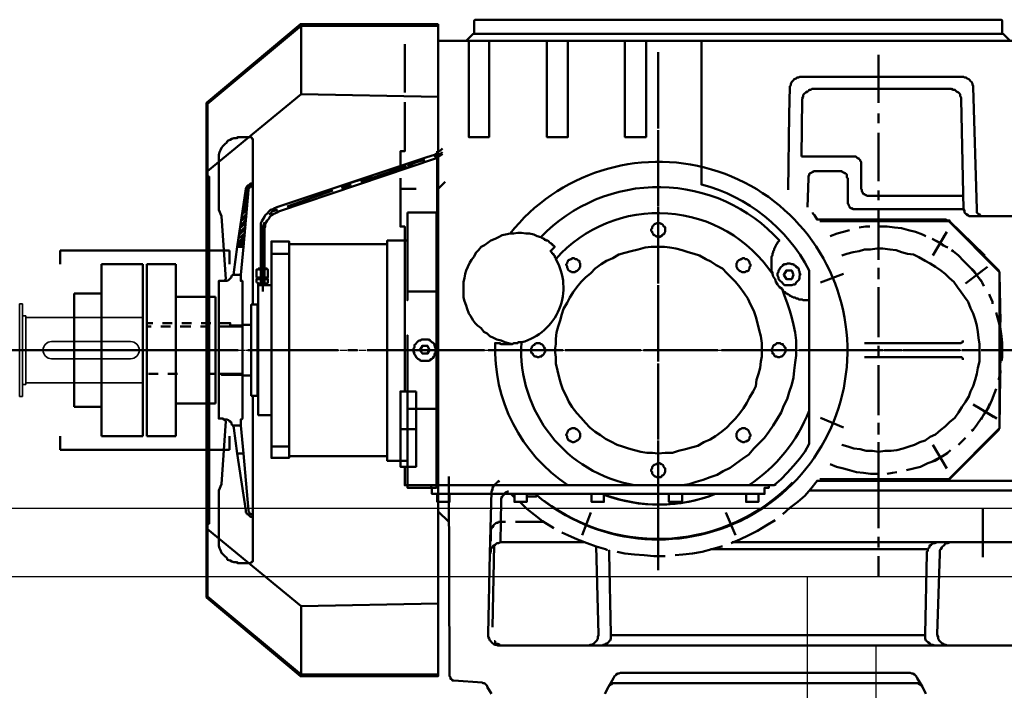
# Model space of a CAD drawing. Header units: millimetres. Extents: x -34725 to 178350, y -13707 to 126150.
# Tile 235 of 256: x 16527 to 17959, y 114916 to 115893. Entities that reach past the tile are written whole.
import ezdxf

# ---------------------------------------------------------------- set-up
doc = ezdxf.new("R2010")
doc.units = ezdxf.units.MM
for name, pattern in [('AM_ISO08W050', [18, 12, -1.5, 3, -1.5]), ('CENTER', [7, 4, -1, 1, -1]), ('GEN7', [13.75, 10, -1.25, 1.25, -1.25])]:
    doc.linetypes.add(name, pattern=pattern)
doc.layers.get('0').update_dxf_attribs({"linetype": 'CONTINUOUS'})
doc.layers.add('10000_FRONT', color=7, linetype='CONTINUOUS')
doc.layers.add('7', color=4, linetype='GEN7')
for name, color, linetype, lineweight in [('AM_0', 7, 'CONTINUOUS', 50), ('AM_4', 3, 'CONTINUOUS', 25), ('P-AM_7', 4, 'AM_ISO08W050', 25)]:
    doc.layers.add(name, color=color, linetype=linetype, lineweight=lineweight)

# ---------------------------------------------------------------- blocks, each defined once
blk = doc.blocks.new('Kopf_1')
for p, q in [((-2120, 1770), (1270, 1770)), ((1270, 1670), (-2120, 1670)), ((545, 1570.2), (-545, 1570.2))]:
    blk.add_line(p, q)
at = {"layer": '7'}
blk.add_line((-2050, 2000), (1200, 2000), dxfattribs=at)
at = {"layer": 'AM_4'}
for p, q in [((-545, 1115.4), (-545, 1670.2)), ((-445, 1115.4), (-445, 1570.2))]:
    blk.add_line(p, q, dxfattribs=at)
blk = doc.blocks.new('A$C1c381877')
at = {"layer": '10000_FRONT', "color": 7, "linetype": 'Continuous', "lineweight": 35}
for p, q in [((2759.3, 67.5), (2755.3, 67.5)), ((2755.3, -67.5), (2755.3, 67.5)), ((2759.3, -67.5), (2759.3, 67.5)), ((2764.3, 50), (2759.3, 50)), ((2764.3, -50), (2764.3, 50)), ((2934.3, 47.5), (2764.3, 47.5)), ((2934.3, -47.5), (2934.3, 47.5)), ((2916.8, 12.5), (2801.8, 12.5)), ((2916.8, -12.5), (2801.8, -12.5)), ((2764.3, -50), (2759.3, -50)), ((2934.3, -47.5), (2764.3, -47.5)), ((2759.3, -67.5), (2755.3, -67.5))]:
    blk.add_line(p, q, dxfattribs=at)
at = {"layer": '10000_FRONT', "color": 7, "linetype": 'CENTER', "lineweight": 13}
blk.add_line((2939.3, 0), (1002.3, 0), dxfattribs=at)
at = {"layer": '10000_FRONT', "color": 7, "linetype": 'Continuous', "lineweight": 35}
for centre, start, end in [((2801.8, 0), 90, 270), ((2916.8, 0), 270, 90)]:
    blk.add_arc(centre, 12.5, start, end, dxfattribs=at)
blk = doc.blocks.new('atg4gwagt')
for p, q in [((-1630.1, 150.8), (-1384.1, 150.8)), ((-1630.1, 130.8), (-1630.1, 150.8)), ((-1384.1, 150.8), (-1384.1, 130.8)), ((-1570.1, -119.2), (-1570.1, 130.8)), ((-1510.1, 130.8), (-1570.1, 130.8)), ((-1510.1, 130.8), (-1510.1, -119.2)), ((-1504.1, 130.8), (-1504.1, -119.2)), ((-1504.1, 130.8), (-1462.1, 130.8)), ((-1462.1, -119.2), (-1462.1, 130.8)), ((-1610.1, -76.7), (-1610.1, 88.3)), ((-1570.1, 88.3), (-1610.1, 88.3)), ((-1462.1, 83.3), (-1404.1, 83.3)), ((-1404.1, -71.7), (-1404.1, 83.3)), ((-1570.1, -76.7), (-1610.1, -76.7)), ((-1462.1, -71.7), (-1404.1, -71.7)), ((-1630.1, -119.2), (-1630.1, -139.2)), ((-1510.1, -119.2), (-1570.1, -119.2)), ((-1504.1, -119.2), (-1462.1, -119.2)), ((-1384.1, -139.2), (-1384.1, -119.2)), ((-1630.1, -139.2), (-1384.1, -139.2))]:
    blk.add_line(p, q)
at = {"layer": 'AM_0'}
for points in [[(-1080.4, 480.6), (-1280.8, 480.6), (-1417.3, 365.7), (-1417.3, -354.2), (-1280.8, -469.1), (-1080.4, -469.1)], [(-1035.7, 456.4), (-1006.3, 456.4), (-1006.3, 316), (-1035.7, 316)], [(-1363.7, 156.4), (-1372.7, 156.4), (-1359.9, 240.6), (-1359.9, 241.9), (-1358.6, 243.2), (-1358.6, 244.5), (-1357.3, 245.7), (-1356.1, 245.7), (-1354.8, 247), (-1353.5, 248.3), (-1349.7, 248.3), (-1349.7, 247), (-1349.7, 245.7), (-1351, 245.7), (-1352.2, 244.5), (-1353.5, 243.2), (-1354.8, 243.2), (-1354.8, 241.9), (-1356.1, 240.6), (-1356.1, 239.4)], [(-1125, 206.2), (-1082.9, 206.2), (-1082.9, -194.6), (-1125, -194.6), (-1125, 27.5), (-1125, -155.1), (-1154.4, -155.1), (-1154.4, 165.3), (-1125, 165.3), (-1125, 78.5)], [(-760, 170.4), (-761.2, 170.4), (-762.5, 171.7), (-763.8, 171.7), (-765.1, 173), (-766.3, 173), (-767.6, 174.3), (-767.6, 175.5), (-768.9, 176.8), (-768.9, 178.1), (-770.2, 179.4), (-770.2, 181.9), (-768.9, 183.2), (-768.9, 185.8), (-767.6, 187), (-766.3, 188.3), (-765.1, 189.6), (-763.8, 189.6), (-762.5, 190.9), (-757.4, 190.9), (-756.1, 189.6), (-754.9, 189.6), (-753.6, 188.3), (-752.3, 187), (-752.3, 185.8), (-751, 185.8), (-749.8, 184.5), (-749.8, 178.1), (-751, 176.8), (-751, 175.5), (-752.3, 174.3), (-753.6, 174.3), (-754.9, 173), (-754.9, 171.7), (-756.1, 171.7), (-758.7, 170.4)], [(-760, -144.8), (-768.9, -143.6), (-776.6, -143.6), (-785.5, -142.3), (-794.4, -139.7), (-803.4, -137.2), (-812.3, -134.6), (-820, -132.1), (-828.9, -127), (-836.6, -123.1), (-844.2, -118), (-851.9, -112.9), (-859.5, -106.6), (-865.9, -100.2), (-872.3, -92.5), (-878.7, -86.1), (-885.1, -77.2), (-890.2, -69.5), (-894, -60.6), (-899.1, -51.7), (-901.7, -42.7), (-904.2, -33.8), (-906.8, -23.6), (-909.3, -13.4), (-909.3, -4.4), (-910.6, 5.8), (-909.3, 14.7), (-909.3, 22.4), (-908, 31.3), (-905.5, 40.2), (-902.9, 49.2), (-900.4, 58.1), (-897.8, 65.8), (-892.7, 74.7), (-888.9, 82.4), (-883.8, 90), (-878.7, 97.7), (-872.3, 105.3), (-865.9, 111.7), (-858.3, 118.1), (-851.9, 124.5), (-842.9, 130.9), (-835.3, 136), (-826.3, 139.8), (-817.4, 144.9), (-808.5, 147.5), (-799.5, 150), (-789.3, 152.6), (-779.1, 155.1), (-770.2, 156.4), (-751, 156.4), (-743.4, 155.1), (-734.4, 153.8), (-725.5, 151.3), (-716.6, 148.7), (-707.6, 146.2), (-700, 143.6), (-691, 138.5), (-683.4, 134.7), (-675.7, 129.6), (-666.8, 124.5), (-660.4, 118.1), (-654, 111.7), (-647.6, 105.3), (-641.3, 97.7), (-634.9, 88.7), (-629.8, 81.1), (-625.9, 72.2), (-620.8, 63.2), (-618.3, 54.3), (-615.7, 45.3), (-613.2, 35.1), (-610.6, 26.2), (-609.3, 16), (-609.3, -3.2), (-610.6, -10.8), (-611.9, -19.8), (-614.4, -28.7), (-617, -37.6), (-618.3, -46.6), (-622.1, -54.2), (-627.2, -63.2), (-631, -70.8), (-636.1, -78.5), (-641.3, -86.1), (-647.6, -93.8), (-654, -100.2), (-660.4, -106.6), (-668.1, -112.9), (-677, -119.3), (-684.7, -124.4), (-693.6, -128.3), (-702.5, -133.4), (-711.5, -135.9), (-720.4, -138.5), (-730.6, -141), (-739.5, -143.6), (-749.8, -143.6)], [(-883.8, 119.4), (-885.1, 119.4), (-886.3, 119.4), (-887.6, 120.7), (-888.9, 120.7), (-890.2, 121.9), (-891.4, 123.2), (-891.4, 124.5), (-892.7, 125.8), (-892.7, 128.3), (-894, 129.6), (-894, 130.9), (-892.7, 132.1), (-892.7, 133.4), (-891.4, 134.7), (-891.4, 136), (-890.2, 137.2), (-888.9, 137.2), (-887.6, 138.5), (-886.3, 138.5), (-885.1, 139.8), (-882.5, 139.8), (-881.2, 138.5), (-878.7, 138.5), (-877.4, 137.2), (-876.1, 136), (-874.8, 136), (-874.8, 133.4), (-873.6, 132.1), (-873.6, 127), (-874.8, 125.8), (-874.8, 124.5), (-876.1, 123.2), (-877.4, 121.9), (-878.7, 120.7), (-880, 120.7), (-881.2, 119.4)], [(-636.1, 119.4), (-637.4, 119.4), (-638.7, 119.4), (-640, 120.7), (-641.3, 120.7), (-642.5, 121.9), (-643.8, 123.2), (-645.1, 124.5), (-645.1, 125.8), (-646.4, 127), (-646.4, 132.1), (-645.1, 133.4), (-645.1, 134.7), (-643.8, 136), (-642.5, 137.2), (-641.3, 137.2), (-640, 138.5), (-638.7, 138.5), (-637.4, 139.8), (-634.9, 139.8), (-633.6, 138.5), (-631, 138.5), (-629.8, 137.2), (-628.5, 136), (-627.2, 133.4), (-627.2, 132.1), (-625.9, 130.9), (-625.9, 128.3), (-627.2, 127), (-627.2, 124.5), (-628.5, 123.2), (-628.5, 121.9), (-629.8, 120.7), (-632.3, 120.7), (-633.6, 119.4)], [(-569.8, 100.2), (-571.1, 100.2), (-573.6, 100.2), (-576.2, 100.2), (-577.4, 101.5), (-578.7, 102.8), (-580, 104.1), (-582.5, 106.6), (-583.8, 107.9), (-585.1, 109.2), (-585.1, 111.7), (-586.4, 114.3), (-586.4, 118.1), (-585.1, 119.4), (-585.1, 121.9), (-583.8, 123.2), (-582.5, 125.8), (-581.3, 127), (-580, 128.3), (-578.7, 129.6), (-576.2, 130.9), (-573.6, 130.9), (-572.3, 132.1), (-568.5, 132.1), (-565.9, 130.9), (-563.4, 130.9), (-562.1, 129.6), (-559.6, 128.3), (-559.6, 127), (-557, 125.8), (-555.7, 124.5), (-555.7, 121.9), (-554.5, 120.7), (-554.5, 118.1), (-553.2, 115.5), (-554.5, 114.3), (-554.5, 110.4), (-555.7, 107.9), (-557, 106.6), (-558.3, 105.3), (-559.6, 104.1), (-560.8, 101.5), (-563.4, 101.5), (-565.9, 100.2)], [(-1399.5, 45.3), (-1382.9, 45.3), (-1382.9, 40.2), (-1365, 40.2), (-1365, 42.8), (-1365, 106.6), (-1366.3, 106.6), (-1367.6, 106.6), (-1367.6, 107.9), (-1367.6, 115.5), (-1379, 115.5), (-1380.3, 114.3), (-1381.6, 111.7), (-1384.1, 109.2), (-1385.4, 107.9), (-1388, 106.6), (-1399.5, 106.6)], [(-1344.6, 111.7), (-1343.3, 111.7), (-1328, 111.7), (-1328, 123.2), (-1329.3, 123.2), (-1329.3, 124.5), (-1330.5, 124.5), (-1331.8, 123.2), (-1333.1, 123.2), (-1338.2, 123.2), (-1340.7, 123.2), (-1340.7, 124.5), (-1342, 124.5), (-1342, 123.2), (-1344.6, 123.2)], [(-563.4, 115.5), (-565.9, 109.2), (-573.6, 109.2), (-577.4, 115.5), (-573.6, 121.9), (-565.9, 121.9)], [(-1344.6, 104.1), (-1343.3, 104.1), (-1342, 102.8), (-1339.5, 102.8), (-1338.2, 104.1), (-1333.1, 104.1), (-1333.1, 102.8), (-1329.3, 102.8), (-1328, 104.1), (-1328, 109.2), (-1329.3, 109.2), (-1330.5, 109.2), (-1331.8, 109.2), (-1333.1, 109.2), (-1339.5, 109.2), (-1342, 109.2), (-1344.6, 109.2)], [(-1330.5, 109.2), (-1340.7, 109.2), (-1340.7, 111.7), (-1330.5, 111.7)], [(-1399.5, 40.2), (-1365, 40.2), (-1365, 42.8), (-1352.2, 42.8), (-1352.2, -31.2), (-1365, -31.2), (-1365, -28.7), (-1399.5, -28.7)], [(-1099.5, -9.5), (-1102.1, -9.5), (-1104.6, -9.5), (-1105.9, -9.5), (-1107.2, -8.3), (-1109.7, -7), (-1111, -5.7), (-1112.3, -4.4), (-1113.5, -1.9), (-1114.8, -0.6), (-1114.8, 0.7), (-1116.1, 3.2), (-1116.1, 8.3), (-1114.8, 9.6), (-1114.8, 13.4), (-1113.5, 14.7), (-1111, 17.3), (-1109.7, 18.5), (-1108.4, 19.8), (-1105.9, 19.8), (-1104.6, 21.1), (-1094.4, 21.1), (-1091.8, 19.8), (-1090.6, 18.5), (-1089.3, 17.3), (-1086.7, 16), (-1085.5, 13.4), (-1085.5, 12.2), (-1084.2, 9.6), (-1084.2, 1.9), (-1085.5, 0.7), (-1085.5, -1.9), (-1086.7, -3.2), (-1088, -5.7), (-1089.3, -7), (-1091.8, -8.3), (-1093.1, -9.5)], [(-934.8, -4.4), (-936.1, -4.4), (-937.4, -3.2), (-939.9, -3.2), (-941.2, -1.9), (-942.5, -0.6), (-942.5, 0.7), (-943.8, 0.7), (-945, 3.2), (-945, 8.3), (-943.8, 9.6), (-943.8, 10.9), (-942.5, 12.2), (-941.2, 13.4), (-939.9, 13.4), (-939.9, 14.7), (-937.4, 16), (-932.3, 16), (-931, 14.7), (-929.7, 14.7), (-928.5, 13.4), (-927.2, 12.2), (-927.2, 10.9), (-925.9, 9.6), (-924.6, 7.1), (-924.6, 3.2), (-925.9, 1.9), (-925.9, 0.7), (-927.2, -0.6), (-928.5, -1.9), (-929.7, -1.9), (-929.7, -3.2), (-932.3, -3.2), (-933.6, -4.4)], [(-585.1, -4.4), (-586.4, -4.4), (-587.6, -3.2), (-590.2, -3.2), (-591.5, -1.9), (-591.5, -0.6), (-592.8, 0.7), (-594, 0.7), (-594, 3.2), (-595.3, 4.5), (-595.3, 7.1), (-594, 8.3), (-594, 9.6), (-592.8, 10.9), (-592.8, 12.2), (-591.5, 13.4), (-590.2, 13.4), (-588.9, 14.7), (-587.6, 16), (-582.5, 16), (-581.3, 14.7), (-578.7, 14.7), (-578.7, 13.4), (-577.4, 12.2), (-576.2, 10.9), (-576.2, 9.6), (-574.9, 9.6), (-574.9, 3.2), (-576.2, 1.9), (-576.2, 0.7), (-577.4, -0.6), (-578.7, -1.9), (-580, -3.2), (-581.3, -3.2), (-583.8, -4.4)], [(-1093.1, 5.8), (-1095.7, 0.7), (-1103.3, 0.7), (-1107.2, 5.8), (-1103.3, 12.2), (-1095.7, 12.2)], [(-208.5, 5.8), (-263.4, 5.8)], [(-1112.3, -54.2), (-1135.2, -54.2), (-1135.2, -164), (-1112.3, -164)], [(-883.8, -128.3), (-885.1, -128.3), (-886.3, -127), (-887.6, -127), (-888.9, -125.7), (-890.2, -125.7), (-891.4, -124.4), (-891.4, -123.1), (-892.7, -121.9), (-892.7, -119.3), (-894, -118), (-894, -116.8), (-892.7, -115.5), (-892.7, -114.2), (-891.4, -112.9), (-891.4, -111.7), (-890.2, -110.4), (-888.9, -109.1), (-887.6, -109.1), (-886.3, -107.8), (-881.2, -107.8), (-880, -109.1), (-878.7, -109.1), (-877.4, -110.4), (-876.1, -111.7), (-874.8, -112.9), (-874.8, -114.2), (-873.6, -115.5), (-873.6, -120.6), (-874.8, -121.9), (-874.8, -123.1), (-876.1, -124.4), (-877.4, -125.7), (-878.7, -125.7), (-880, -127), (-881.2, -127), (-882.5, -128.3)], [(-636.1, -128.3), (-637.4, -128.3), (-638.7, -127), (-640, -127), (-641.3, -125.7), (-642.5, -125.7), (-643.8, -124.4), (-645.1, -123.1), (-645.1, -121.9), (-646.4, -120.6), (-646.4, -115.5), (-645.1, -114.2), (-645.1, -112.9), (-643.8, -111.7), (-642.5, -110.4), (-641.3, -109.1), (-640, -109.1), (-638.7, -107.8), (-633.6, -107.8), (-632.3, -109.1), (-631, -109.1), (-629.8, -110.4), (-628.5, -111.7), (-628.5, -112.9), (-627.2, -114.2), (-627.2, -115.5), (-625.9, -116.8), (-625.9, -119.3), (-627.2, -120.6), (-627.2, -123.1), (-628.5, -124.4), (-628.5, -125.7), (-629.8, -125.7), (-632.3, -127), (-633.6, -127), (-634.9, -128.3)], [(-1363.7, -144.8), (-1372.7, -144.8), (-1359.9, -227.8), (-1359.9, -230.4), (-1358.6, -231.6), (-1358.6, -232.9), (-1357.3, -232.9), (-1356.1, -234.2), (-1354.8, -235.5), (-1353.5, -236.7), (-1349.7, -236.7), (-1349.7, -235.5), (-1349.7, -234.2), (-1351, -234.2), (-1351, -232.9), (-1352.2, -232.9), (-1353.5, -232.9), (-1354.8, -231.6), (-1354.8, -230.4), (-1356.1, -229.1), (-1356.1, -227.8)], [(-760, -179.3), (-761.2, -179.3), (-762.5, -179.3), (-763.8, -178), (-765.1, -178), (-766.3, -176.8), (-767.6, -175.5), (-768.9, -174.2), (-768.9, -171.7), (-770.2, -170.4), (-770.2, -167.8), (-768.9, -166.5), (-768.9, -164), (-767.6, -162.7), (-766.3, -161.4), (-765.1, -161.4), (-763.8, -160.2), (-762.5, -160.2), (-761.2, -158.9), (-757.4, -158.9), (-756.1, -160.2), (-754.9, -160.2), (-753.6, -161.4), (-752.3, -162.7), (-752.3, -164), (-751, -165.3), (-749.8, -166.5), (-749.8, -171.7), (-751, -172.9), (-751, -174.2), (-752.3, -175.5), (-753.6, -176.8), (-754.9, -176.8), (-754.9, -178), (-756.1, -179.3)], [(-743.4, -215.1), (-744.6, -215.1), (-744.6, -203.6), (-744.6, -215.1)], [(-725.5, -215.1), (-726.8, -215.1), (-743.4, -215.1), (-726.8, -215.1), (-725.5, -215.1), (-725.5, -203.6)], [(-631, -215.1), (-632.3, -215.1), (-632.3, -203.6), (-632.3, -215.1), (-631, -215.1), (-614.4, -215.1), (-614.4, -203.6), (-614.4, -215.1)]]:
    blk.add_lwpolyline(points, close=True, dxfattribs=at)
for points in [[(-1080.4, 478.1), (-1279.5, 478.1), (-1416.1, 364.5), (-1416.1, -352.9), (-1279.5, -466.5), (-1080.4, -466.5)], [(-1279.5, 478.1), (-1279.5, 378.5)], [(-1039.5, 456.4), (-1029.3, 466.6), (-643.8, 466.6), (-1028, 466.6), (-1028, 485.7), (-1026.7, 487), (-1025.5, 487), (-643.8, 487)], [(-248.1, 456.4), (-258.3, 466.6), (-643.8, 466.6), (-259.6, 466.6), (-259.6, 485.7), (-260.9, 487), (-262.2, 487), (-643.8, 487)], [(-1128.9, 381.1), (-1128.9, 451.3)], [(-1080.4, 456.4), (355.6, 456.4), (459, 446.1), (462.9, 446.1), (465.4, 444.9)], [(-370.6, -494.6), (-375.8, -484.4), (-377, -483.1), (-378.3, -481.8), (-379.6, -480.6), (-380.9, -480.6), (-382.1, -479.3), (-826.3, -479.3), (-827.6, -480.6), (-828.9, -480.6), (-830.2, -481.8), (-831.4, -483.1), (-832.7, -484.4), (-837.8, -494.6)], [(-1002.5, -494.6), (-1008.9, -484.4), (-1008.9, -483.1), (-1010.1, -481.8), (-1011.4, -480.6), (-1012.7, -479.3), (-1015.3, -479.3), (-1016.5, -478), (-1057.4, -475.4), (-1059.9, -475.4), (-1059.9, -474.2), (-1061.2, -472.9), (-1062.5, -472.9), (-1062.5, -471.6), (-1062.5, -470.3), (-1063.8, -469.1), (-1065, -178)], [(-891.4, 456.4), (-891.4, 316), (-922.1, 316), (-922.1, 456.4)], [(-777.8, 456.4), (-777.8, 316), (-808.5, 316), (-808.5, 456.4)], [(-760, 439.8), (-760, 425.7)], [(-439.6, 435.9), (-439.6, 365.7)], [(-760, 428.3), (-760, 356.8)], [(-760, 410.4), (-760, 340.2)], [(-571.1, 239.4), (-569.8, 349.1), (-568.5, 388.7), (-568.5, 390), (-567.2, 391.3), (-567.2, 393.8), (-565.9, 396.4), (-564.7, 397.6), (-563.4, 398.9), (-562.1, 400.2), (-559.6, 401.5), (-558.3, 402.7), (-555.7, 402.7), (-554.5, 404), (-315.8, 404), (-314.5, 402.7), (-311.9, 402.7), (-310.7, 401.5), (-308.1, 400.2), (-306.8, 398.9), (-305.6, 397.6), (-304.3, 396.4), (-303, 393.8), (-303, 392.5), (-301.7, 390), (-301.7, 388.7), (-296.6, 211.3), (-296.6, 206.2), (-295.3, 204.9), (-294.1, 203.6), (-292.8, 203.6), (-291.5, 202.3), (-290.2, 201.1), (-287.7, 201.1)], [(-1080.4, 374.7), (-1279.5, 378.5), (-1416.1, 266.2)], [(-305.6, 201.1), (-306.8, 201.1), (-308.1, 201.1), (-309.4, 202.3), (-310.7, 202.3), (-311.9, 203.6), (-313.2, 204.9), (-314.5, 206.2), (-314.5, 208.7), (-315.8, 211.3), (-319.6, 370.8), (-319.6, 373.4), (-320.9, 375.9), (-320.9, 378.5), (-322.1, 379.8), (-323.4, 381.1), (-326, 382.3), (-327.2, 383.6), (-328.5, 384.9), (-331.1, 384.9), (-333.6, 386.2), (-536.6, 386.2), (-537.9, 384.9), (-540.4, 384.9), (-541.7, 383.6), (-543, 382.3), (-545.5, 381.1), (-546.8, 379.8), (-548.1, 378.5), (-549.4, 377.2), (-549.4, 374.7), (-550.6, 372.1), (-550.6, 370.8), (-551.9, 287.9)], [(-1135.2, 271.3), (-1135.2, 295.5), (-1128.9, 295.5), (-1128.9, 367)], [(-439.6, 350.4), (-439.6, 336.4)], [(-760, 342.8), (-760, 328.7)], [(-1349.7, 72.2), (-1349.7, 312.1), (-1349.7, 313.4), (-1351, 313.4), (-1351, 314.7), (-1352.2, 316), (-1353.5, 316), (-1371.4, 316), (-1373.9, 314.7), (-1377.8, 314.7), (-1380.3, 313.4), (-1382.9, 312.1), (-1386.7, 310.8), (-1388, 308.3), (-1390.5, 305.7), (-1393.1, 303.2), (-1395.6, 300.6), (-1396.9, 296.8), (-1398.2, 294.3), (-1399.5, 290.4), (-1399.5, 210), (-1395.6, 201.1), (-1389.3, 109.2), (-1390.5, 107.9), (-1390.5, 106.6), (-1393.1, 106.6), (-1394.4, 106.6)], [(-760, 326.2), (-760, 312.1)], [(-439.6, 322.3), (-439.6, 252.1)], [(-760, 314.7), (-760, 243.2)], [(-1338.2, 124.5), (-1338.2, 180.6), (-1338.2, 184.5), (-1338.2, 190.9), (-1336.9, 193.4), (-1335.6, 196), (-1333.1, 199.8), (-1331.8, 202.3), (-1329.3, 204.9), (-1326.7, 207.5), (-1324.2, 210), (-1320.3, 211.3), (-1317.8, 212.6), (-1315.2, 213.8), (-1096.9, 286.6), (-1085.5, 290.4), (-1080.4, 294.3), (-1075.2, 298.1), (-1074, 299.4)], [(-1074, 291.7), (-1075.2, 290.4), (-1082.9, 285.3), (-1312.7, 207.5), (-1315.2, 206.2), (-1317.8, 204.9), (-1320.3, 203.6), (-1322.9, 202.3), (-1325.4, 199.8), (-1326.7, 197.2), (-1329.3, 194.7), (-1330.5, 192.1), (-1331.8, 189.6), (-1331.8, 185.8), (-1333.1, 183.2), (-1333.1, 124.5)], [(-1128.9, -164), (-1128.9, -190.8), (-1081.6, -190.8), (-1081.6, 295.5)], [(-1085.5, 286.6), (-1082.9, 289.1), (-1080.4, 290.4), (-1076.5, 291.7), (-1075.2, 293), (-1074, 294.3)], [(-760, 298.1), (-760, 226.6)], [(-315.8, 230.4), (-454.9, 230.4), (-456.2, 230.4), (-457.4, 231.7), (-458.7, 231.7), (-460, 233), (-461.3, 233), (-462.6, 234.3), (-462.6, 235.5), (-463.8, 236.8), (-463.8, 239.4), (-465.1, 240.6), (-465.1, 280.2), (-466.4, 281.5), (-466.4, 282.8), (-467.7, 284), (-468.9, 285.3), (-470.2, 285.3), (-471.5, 286.6), (-472.8, 287.9), (-551.9, 287.9)], [(-1192.7, 250.9), (-1126.3, 273.8)], [(-1125, 273.8), (-1113.5, 278.9)], [(-1113.5, 278.9), (-1099.5, 282.8)], [(-1416.1, -247), (-1416.1, -247), (-1413.5, -247), (-1413.5, 258.5), (-1416.1, 258.5)], [(-1176.1, 259.8), (-1222, 244.5)], [(-543, 213.8), (-541.7, 256), (-541.7, 257.2), (-541.7, 258.5), (-540.4, 261.1), (-540.4, 262.3), (-539.1, 263.6), (-537.9, 263.6), (-536.6, 264.9), (-535.3, 264.9), (-534, 266.2), (-493.2, 266.2), (-491.9, 264.9), (-490.6, 264.9), (-489.4, 263.6), (-488.1, 263.6), (-486.8, 262.3), (-485.5, 261.1), (-485.5, 257.2), (-484.3, 256), (-484.3, 218.9), (-483, 217.7), (-483, 216.4), (-481.7, 215.1), (-481.7, 213.8), (-480.4, 212.6), (-479.1, 212.6), (-476.6, 211.3), (-315.8, 211.3), (-314.5, 208.7), (-314.5, 206.2), (-313.2, 204.9), (-311.9, 203.6), (-310.7, 203.6), (-309.4, 202.3), (-308.1, 201.1), (-193.2, 201.1)], [(-527.7, 196), (-341.3, 196), (-340, 194.7), (-338.7, 194.7), (-336.2, 194.7), (-336.2, 193.4), (-267.3, 124.5), (-266, 123.2), (-264.7, 121.9), (-264.7, 120.7), (-263.4, 119.4), (-263.4, 116.8), (-262.2, 5.8), (-263.4, -106.6), (-263.4, -107.8), (-264.7, -109.1), (-264.7, -110.4), (-266, -111.7), (-267.3, -112.9), (-336.2, -181.9), (-336.2, -183.1), (-338.7, -183.1), (-340, -184.4), (-341.3, -184.4), (-342.6, -184.4), (-527.7, -184.4), (-203.4, -184.4)], [(-1417.3, 248.3), (-1416.1, 248.3)], [(-1359.9, 238.1), (-1349.7, 248.3)], [(-1354.8, 247), (-1358.6, 243.2)], [(-1220.8, 241.9), (-1206.7, 247)], [(-1128.9, 115.5), (-1128.9, 185.8), (-1135.2, 185.8), (-1135.2, 256)], [(-1070.1, 250.9), (-1080.4, 240.6), (-1080.4, 5.8), (-1080.4, -229.1), (-1065, -244.4)], [(-1356.1, 238.1), (-1361.2, 233)], [(-1361.2, 227.9), (-1357.3, 233)], [(-1299.9, 215.1), (-1233.5, 238.1)], [(-1135.2, 240.6), (-1112.3, 240.6)], [(-760, 230.4), (-760, 215.1)], [(-439.6, 238.1), (-439.6, 224)], [(-1363.7, 217.7), (-1357.3, 224)], [(-1358.6, 218.9), (-1363.7, 212.6)], [(-1357.3, 227.9), (-1362.4, 222.8)], [(-1358.6, 201.1), (-1367.6, 193.4)], [(-1358.6, 210), (-1366.3, 202.3)], [(-1366.3, 197.2), (-1358.6, 204.9)], [(-1365, 207.5), (-1358.6, 213.8)], [(-1326.7, 203.6), (-1324.2, 204.9), (-1321.6, 207.5), (-1319, 208.7), (-1315.2, 210), (-1313.9, 210)], [(-1082.9, 203.6), (-1080.4, 203.6), (-1080.4, -190.8), (-1082.9, -190.8)], [(-760, 213.8), (-760, 198.5)], [(-760, 201.1), (-760, 130.9)], [(-535.3, 206.2), (-535.3, 204.9), (-532.8, 202.3), (-528.9, 196), (-527.7, 196), (-457.4, 196)], [(-439.6, 211.3), (-439.6, 139.8)], [(-439.6, 210), (-439.6, 193.4)], [(-439.6, 137.2), (-439.6, 208.7)], [(-1359.9, 190.9), (-1368.8, 183.2)], [(-1367.6, 187), (-1359.9, 196)], [(-1335.6, 120.7), (-1335.6, 176.8), (-1335.6, 180.6), (-1335.6, 184.5), (-1334.4, 188.3), (-1333.1, 190.9), (-1333.1, 192.1)], [(-525.1, 193.4), (-337.5, 193.4), (-263.4, 119.4), (-263.4, -107.8), (-337.5, -181.9), (-525.1, -181.9)], [(-443.4, 196), (-371.9, 196)], [(-357.9, 196), (-342.6, 196), (-341.3, 196), (-340, 194.7), (-336.2, 194.7), (-336.2, 193.4), (-285.1, 143.6)], [(-1371.4, 167.9), (-1361.2, 176.8)], [(-1361.2, 173), (-1371.4, 162.8)], [(-1361.2, 181.9), (-1370.1, 173)], [(-1368.8, 178.1), (-1359.9, 185.8)], [(-1128.9, -54.2), (-1128.9, 185.8)], [(-760, 185.8), (-760, 114.3)], [(-481.7, 180.6), (-490.6, 178.1), (-499.6, 175.5), (-509.8, 171.7)], [(-452.3, 185.8), (-458.7, 185.8), (-467.7, 184.5)], [(-370.6, 171.7), (-375.8, 174.3), (-386, 178.1), (-396.2, 180.6), (-406.4, 183.2), (-416.6, 184.5), (-426.8, 185.8), (-439.6, 185.8)], [(-340, 178.1), (-360.4, 143.6)], [(-356.6, 150), (-343.8, 173)], [(-1372.7, 157.7), (-1362.4, 167.9)], [(-1362.4, 164.1), (-1370.1, 156.4)], [(-1366.3, 156.4), (-1362.4, 158.9)], [(-1352.2, 42.8), (-1352.2, 72.2), (-1343.3, 72.2), (-1343.3, 64.5), (-1342, 64.5), (-1342, 5.8), (-1342, 86.2), (-1342, 100.2), (-1322.9, 100.2), (-1322.9, 164.1), (-1297.3, 164.1), (-1297.3, 5.8), (-1297.3, -151.2), (-1322.9, -151.2), (-1322.9, -88.7), (-1342, -88.7), (-1342, 5.8), (-1342, -51.7), (-1343.3, -51.7), (-1343.3, -60.6), (-1352.2, -60.6), (-1352.2, -31.2)], [(-1297.3, 160.2), (-1154.4, 160.2), (-1154.4, -148.7), (-1297.3, -148.7)], [(-929.7, 169.2), (-929.7, 169.2)], [(-928.5, 169.2), (-928.5, 169.2)], [(-927.2, 167.9), (-927.2, 167.9)], [(-922.1, 165.3), (-922.1, 165.3)], [(-920.8, 165.3), (-920.8, 165.3)], [(-919.5, 164.1), (-919.5, 164.1)], [(-919.5, 164.1), (-919.5, 164.1)], [(-918.2, 162.8), (-918.2, 162.8)], [(-917, 161.5), (-917, 161.5)], [(-914.4, 160.2), (-914.4, 160.2)], [(-913.1, 158.9), (-913.1, 158.9)], [(-911.9, 157.7), (-911.9, 157.7)], [(-911.9, 157.7), (-911.9, 157.7)], [(-361.7, 167.9), (-354.1, 164.1), (-346.4, 158.9), (-338.7, 155.1)], [(-345.1, 158.9), (-348.9, 161.5), (-356.6, 165.3)], [(-1372.7, 156.4), (-1377.8, 119.4), (-1377.8, 116.8), (-1379, 115.5)], [(-1363.7, 156.4), (-1367.6, 115.5)], [(-1297.3, 146.2), (-1322.9, 146.2)], [(-915.7, 148.7), (-915.7, 148.7)], [(-914.4, 147.5), (-914.4, 147.5)], [(-914.4, 147.5), (-914.4, 147.5)], [(-913.1, 146.2), (-913.1, 146.2)], [(-913.1, 146.2), (-913.1, 146.2)], [(-913.1, 146.2), (-913.1, 146.2)], [(-911.9, 144.9), (-911.9, 144.9)], [(-911.9, 144.9), (-911.9, 144.9)], [(-911.9, 143.6), (-911.9, 143.6)], [(-911.9, 143.6), (-911.9, 143.6)], [(-910.6, 156.4), (-910.6, 156.4)], [(-910.6, 156.4), (-910.6, 156.4)], [(-594, 146.2), (-594, 146.2)], [(-493.2, 143.6), (-485.5, 146.2), (-476.6, 148.7), (-467.7, 150), (-460, 152.6), (-451.1, 152.6), (-442.1, 153.8), (-433.2, 153.8), (-423, 152.6), (-414, 151.3), (-406.4, 148.7), (-397.5, 146.2), (-388.5, 144.9), (-380.9, 141.1), (-371.9, 136), (-364.3, 132.1), (-356.6, 127), (-348.9, 121.9), (-342.6, 116.8), (-336.2, 110.4), (-329.8, 105.3), (-324.7, 97.7), (-319.6, 90), (-314.5, 83.6), (-309.4, 76), (-305.6, 67), (-301.7, 59.4), (-299.2, 50.5), (-296.6, 41.5), (-295.3, 32.6), (-294.1, 23.6), (-292.8, 14.7), (-292.8, -10.8), (-295.3, -19.8), (-296.6, -28.7), (-299.2, -37.6), (-301.7, -46.6), (-305.6, -54.2), (-308.1, -61.9), (-313.2, -69.5), (-318.3, -77.2), (-323.4, -84.9), (-328.5, -92.5), (-336.2, -98.9), (-342.6, -105.3), (-348.9, -110.4), (-356.6, -116.8), (-364.3, -120.6), (-371.9, -125.7), (-379.6, -128.3), (-387.2, -132.1), (-394.9, -134.6), (-403.8, -137.2), (-412.8, -139.7), (-421.7, -141), (-430.6, -141), (-439.6, -142.3), (-448.5, -141), (-457.4, -141), (-466.4, -138.5), (-475.3, -137.2), (-484.3, -134.6), (-493.2, -132.1)], [(-286.4, 99), (-289, 104.1), (-294.1, 111.7), (-300.4, 120.7), (-308.1, 128.3), (-315.8, 136), (-323.4, 143.6), (-331.1, 150), (-333.6, 151.3)], [(-1335.6, 91.3), (-1335.6, 133.4)], [(-910.6, 142.4), (-910.6, 142.4)], [(-910.6, 142.4), (-910.6, 142.4)], [(-910.6, 142.4), (-910.6, 142.4)], [(-910.6, 141.1), (-910.6, 141.1)], [(-910.6, 141.1), (-910.6, 141.1)], [(-910.6, 141.1), (-910.6, 141.1)], [(-910.6, 141.1), (-910.6, 141.1)], [(-909.3, 139.8), (-909.3, 139.8)], [(-909.3, 139.8), (-909.3, 139.8)], [(-909.3, 139.8), (-909.3, 139.8)], [(-909.3, 139.8), (-909.3, 139.8)], [(-595.3, 136), (-595.3, 136)], [(-276.2, 133.4), (-267.3, 124.5), (-266, 123.2), (-264.7, 121.9), (-264.7, 120.7), (-263.4, 119.4), (-263.4, 116.8), (-262.2, 46.6)], [(-1413.5, 120.7), (-1413.5, -109.1)], [(-1340.7, 124.5), (-1330.5, 124.5)], [(-1338.2, 111.7), (-1338.2, 123.2)], [(-1333.1, 111.7), (-1333.1, 123.2)], [(-760, 116.8), (-760, 102.8)], [(-594, 119.4), (-594, 119.4)], [(-490.6, 116.8), (-523.8, 104.1)], [(-439.6, 125.8), (-439.6, 111.7)], [(-439.6, 109.2), (-439.6, 123.2)], [(-281.3, 127), (-313.2, 102.8)], [(-306.8, 107.9), (-286.4, 123.2)], [(-305.6, 125.8), (-299.2, 118.1), (-294.1, 111.7), (-289, 105.3)], [(-1416.1, 110.4), (-1413.5, 110.4)], [(-1399.5, 106.6), (-1399.5, 105.3)], [(-1342, 86.2), (-1342, -74.6), (-1342, 100.2), (-1342, 102.8)], [(-1340.7, 111.7), (-1330.5, 111.7)], [(-1340.7, 102.8), (-1330.5, 102.8)], [(-1338.2, 104.1), (-1338.2, 109.2)], [(-1333.1, 104.1), (-1333.1, 109.2)], [(-1329.3, 102.8), (-1329.3, 100.2)], [(-1128.9, 30), (-1128.9, 101.5)], [(-1322.9, -88.7), (-1322.9, 100.2)], [(-1082.9, 91.3), (-1125, 91.3)], [(-760, 100.2), (-760, 86.2)], [(-760, 87.5), (-760, 17.3)], [(-578.7, 92.6), (-578.7, 92.6)], [(-577.4, 91.3), (-577.4, 91.3)], [(-569.8, 86.2), (-569.8, 86.2)], [(-439.6, 97.7), (-439.6, 27.5)], [(-439.6, 24.9), (-439.6, 95.1)], [(-273.6, 73.4), (-273.6, 76), (-277.5, 84.9), (-278.7, 87.5)], [(-1399.5, 61.9), (-1399.5, 77.3)], [(-1343.3, -60.6), (-1343.3, 72.2)], [(-760, 72.2), (-760, 0.7)], [(-260.9, -9.5), (-259.6, -4.4), (-259.6, 5.8), (-259.6, 16), (-260.9, 26.2), (-262.2, 36.4), (-264.7, 46.6), (-267.3, 56.8), (-268.5, 60.7)], [(-1504.1, 33.9), (-1504.1, 40.2), (-1504.1, 45.3), (-1495.2, 45.3)], [(-1481.2, 45.3), (-1467.1, 45.3)], [(-1453.1, 45.3), (-1439, 45.3)], [(-1425, 45.3), (-1411, 45.3)], [(-1399.5, 33.9), (-1399.5, 47.9)], [(-1504.1, 40.2), (-1497.8, 40.2)], [(-1483.7, 40.2), (-1469.7, 40.2)], [(-1455.6, 40.2), (-1440.3, 40.2)], [(-1426.3, 40.2), (-1412.2, 40.2)], [(-1399.5, 41.5), (-1399.5, 40.2)], [(-1398.2, 40.2), (-1384.1, 40.2)], [(-1382.9, 41.5), (-1365, 41.5)], [(-1370.1, 40.2), (-1365, 40.2), (-1365, 31.3)], [(-1365, 40.2), (-1365, -28.7)], [(-262.2, 32.6), (-262.2, 5.8), (-263.4, -64.4)], [(-1504.1, 5.8), (-1504.1, 19.8)], [(-1399.5, 19.8), (-1399.5, 5.8), (-1399.5, -8.3)], [(-1365, 18.5), (-1365, 3.2)], [(-1135.2, -79.7), (-1135.2, -54.2), (-1128.9, -54.2), (-1128.9, 17.3)], [(-988.4, 14.7), (-988.4, 14.7)], [(-969.3, 16), (-969.3, 16)], [(-966.7, 16), (-966.7, 16)], [(-961.6, 17.3), (-961.6, 17.3)], [(-961.6, 17.3), (-961.6, 17.3)], [(-960.4, 17.3), (-960.4, 17.3)], [(-959.1, 17.3), (-959.1, 17.3)], [(-317, 19.8), (-317, 18.5), (-317, 17.3), (-318.3, 17.3), (-319.6, 16), (-320.9, 16), (-460, 16)], [(-1635.6, 5.8), (-1707.1, 5.8)], [(-1657.3, 5.8), (-1585.8, 5.8)], [(-1523.3, 5.8), (-1593.5, 5.8)], [(-1555.2, 5.8), (-1485, 5.8)], [(-1543.7, 5.8), (-1473.5, 5.8)], [(-1493.9, 5.8), (-1508, 5.8)], [(-1409.7, 5.8), (-1479.9, 5.8)], [(-1469.7, 5.8), (-1455.6, 5.8)], [(-1460.7, 5.8), (-1404.6, 5.8)], [(-1458.2, 5.8), (-1444.1, 5.8)], [(-1441.6, 5.8), (-1371.4, 5.8)], [(-1430.1, 5.8), (-1399.5, 5.8)], [(-1357.3, 5.8), (-1352.2, 5.8), (-1297.3, 5.8), (-1225.9, 5.8)], [(-1342, -60.6), (-1342, 5.8)], [(-1211.8, 5.8), (-1197.8, 5.8)], [(-1183.7, 5.8), (-1113.5, 5.8)], [(-1051, 5.8), (-1121.2, 5.8)], [(-1098.2, 5.8), (-1085.5, 5.8)], [(-1082.9, 5.8), (-1012.7, 5.8)], [(-1080.4, 5.8), (-1070.1, 5.8)], [(-1022.9, 5.8), (-1037, 5.8)], [(-937.4, 5.8), (-1007.6, 5.8)], [(-997.4, 5.8), (-983.3, 5.8)], [(-969.3, 5.8), (-899.1, 5.8)], [(-909.3, 5.8), (-923.3, 5.8)], [(-823.8, 5.8), (-895.3, 5.8)], [(-885.1, 5.8), (-871, 5.8)], [(-857, 5.8), (-785.5, 5.8)], [(-795.7, 5.8), (-809.7, 5.8)], [(-711.5, 5.8), (-781.7, 5.8)], [(-771.5, 5.8), (-757.4, 5.8)], [(-760, 3.2), (-760, -10.8)], [(-743.4, 5.8), (-673.2, 5.8)], [(-683.4, 5.8), (-696.1, 5.8)], [(-597.9, 5.8), (-668.1, 5.8)], [(-657.8, 5.8), (-643.8, 5.8)], [(-629.8, 5.8), (-559.6, 5.8)], [(-569.8, 5.8), (-583.8, 5.8)], [(-484.3, 5.8), (-555.7, 5.8)], [(-545.5, 5.8), (-530.2, 5.8)], [(-517.4, 5.8), (-446, 5.8)], [(-504.7, 5.8), (-433.2, 5.8)], [(-439.6, 12.2), (-439.6, -0.6)], [(-439.6, -3.2), (-439.6, 9.6)], [(-431.9, 5.8), (-417.9, 5.8)], [(-420.4, 5.8), (-405.1, 5.8)], [(-403.8, 5.8), (-333.6, 5.8)], [(-392.3, 5.8), (-320.9, 5.8)], [(-318.3, 5.8), (-305.6, 5.8)], [(-306.8, 5.8), (-292.8, 5.8)], [(-290.2, 5.8), (-244.3, 5.8)], [(-278.7, 5.8), (-245.6, 5.8)], [(-1504.1, -18.5), (-1504.1, -4.4)], [(-1365, -10.8), (-1365, -24.9)], [(-760, -13.4), (-760, -27.4)], [(-317, -8.3), (-317, -7), (-317, -5.7), (-318.3, -5.7), (-318.3, -4.4), (-319.6, -4.4), (-320.9, -4.4), (-460, -4.4)], [(-1399.5, -22.3), (-1399.5, -36.3)], [(-760, -24.9), (-760, -96.3)], [(-439.6, -15.9), (-439.6, -86.1)], [(-439.6, -88.7), (-439.6, -18.5)], [(-264.7, -37.6), (-264.7, -36.3), (-262.2, -26.1), (-262.2, -23.6)], [(-1487.5, -28.7), (-1501.6, -28.7)], [(-1459.5, -28.7), (-1473.5, -28.7)], [(-1403.3, -28.7), (-1417.3, -28.7)], [(-1365, -31.2), (-1365, -93.8), (-1366.3, -95.1), (-1367.6, -95.1), (-1367.6, -96.3), (-1367.6, -104), (-1379, -104), (-1380.3, -102.7), (-1381.6, -98.9), (-1384.1, -97.6), (-1385.4, -96.3), (-1388, -95.1), (-1390.5, -95.1), (-1394.4, -93.8), (-1399.5, -93.8), (-1399.5, -28.7)], [(-1395.6, -28.7), (-1395.6, -30), (-1365, -30)], [(-1375.2, -28.7), (-1388, -28.7)], [(-760, -41.5), (-760, -112.9)], [(-304.3, -111.7), (-301.7, -110.4), (-296.6, -102.7), (-290.2, -93.8), (-283.9, -84.9), (-278.7, -75.9), (-274.9, -67), (-271.1, -56.8), (-268.5, -50.4)], [(-1349.7, -60.6), (-1349.7, -300.6), (-1349.7, -301.8), (-1351, -301.8), (-1351, -303.1), (-1352.2, -303.1), (-1353.5, -304.4), (-1367.6, -304.4), (-1371.4, -304.4), (-1373.9, -303.1), (-1377.8, -303.1), (-1380.3, -301.8), (-1382.9, -300.6), (-1386.7, -299.3), (-1388, -296.7), (-1390.5, -294.2), (-1393.1, -291.6), (-1395.6, -289.1), (-1396.9, -285.3), (-1398.2, -282.7), (-1399.5, -278.9), (-1399.5, -198.5), (-1395.6, -189.5), (-1389.3, -97.6), (-1390.5, -96.3), (-1390.5, -95.1), (-1393.1, -95.1), (-1393.1, -93.8), (-1394.4, -93.8)], [(-1082.9, -79.7), (-1125, -79.7)], [(-263.4, -78.5), (-263.4, -106.6), (-263.4, -107.8), (-264.7, -109.1), (-264.7, -110.4), (-266, -111.7), (-267.3, -112.9), (-317, -162.7)], [(-267.3, -93.8), (-301.7, -73.4)], [(-295.3, -77.2), (-272.4, -91.2)], [(-277.5, -72.1), (-281.3, -79.7), (-286.4, -87.4), (-290.2, -95.1)], [(-1413.5, -98.9), (-1416.1, -98.9), (-1416.1, -98.9)], [(-1059.9, -203.6), (-1063.8, -203.6), (-1063.8, -215.1), (-1065, -215.1), (-1081.6, -215.1), (-1081.6, -203.6), (-1089.3, -203.6), (-1089.3, -194.6), (-1090.6, -194.6), (-1090.6, -190.8), (-1128.9, -190.8), (-1128.9, -164), (-1135.2, -164), (-1135.2, -93.8)], [(-490.6, -106.6), (-523.8, -92.5)], [(-439.6, -100.2), (-439.6, -114.2)], [(-1372.7, -144.8), (-1377.8, -107.8), (-1377.8, -106.6), (-1379, -104)], [(-1363.7, -144.8), (-1367.6, -104)], [(-1135.2, -109.1), (-1112.3, -109.1)], [(-760, -109.1), (-760, -124.4)], [(-439.6, -116.8), (-439.6, -102.7)], [(-760, -125.7), (-760, -141)], [(-439.6, -128.3), (-439.6, -199.7)], [(-323.4, -132.1), (-317, -125.7), (-313.2, -121.9)], [(-1297.3, -134.6), (-1322.9, -134.6)], [(-760, -138.5), (-760, -208.7)], [(-439.6, -202.3), (-439.6, -130.8)], [(-398.7, -169.1), (-388.5, -166.5), (-378.3, -164), (-368.1, -158.9), (-357.9, -155.1), (-348.9, -150), (-340, -144.8), (-334.9, -139.7)], [(-340, -166.5), (-360.4, -132.1)], [(-356.6, -138.5), (-343.8, -161.4)], [(-760, -155.1), (-760, -225.3)], [(-338.7, -143.6), (-345.1, -147.4), (-354.1, -152.5), (-361.7, -156.3)], [(-509.8, -160.2), (-500.8, -164), (-490.6, -166.5), (-481.7, -169.1), (-471.5, -171.7), (-461.3, -172.9), (-451.1, -174.2), (-440.9, -174.2)], [(-426.8, -174.2), (-419.2, -172.9), (-412.8, -171.7)], [(-991, -184.4), (-993.6, -185.7), (-994.8, -187), (-996.1, -188.2), (-997.4, -189.5), (-998.7, -190.8), (-999.9, -192.1), (-1001.2, -194.6), (-1001.2, -197.2), (-1002.5, -199.7), (-1005, -290.4)], [(-512.3, -184.4), (-527.7, -184.4), (-528.9, -184.4), (-537.9, -195.9), (-546.8, -206.1), (-557, -215.1), (-568.5, -224), (-578.7, -232.9)], [(-428.1, -184.4), (-498.3, -184.4)], [(-439.6, -181.9), (-439.6, -253.3)], [(-327.2, -172.9), (-336.2, -181.9), (-338.7, -183.1), (-340, -184.4), (-414, -184.4)], [(-1090.6, -194.6), (-1090.6, -190.8)], [(-1089.3, -194.6), (-1089.3, -203.6), (-1075.2, -203.6), (-620.8, -203.6), (-605.5, -203.6), (-605.5, -194.6), (-599.1, -194.6), (-599.1, -190.8), (-599.1, -194.6), (-605.5, -194.6), (-605.5, -203.6), (-620.8, -203.6), (-793.2, -203.6)], [(-725.5, -190.8), (-794.4, -190.8), (-891.4, -190.8), (-1052.3, -190.8), (-1081.6, -190.8)], [(-989.7, -273.8), (-988.4, -213.8), (-988.4, -212.5), (-988.4, -209.9), (-987.2, -207.4), (-985.9, -206.1), (-985.9, -204.8), (-983.3, -203.6), (-982.1, -201), (-980.8, -201), (-978.2, -199.7)], [(-615.7, -190.8), (-591.5, -190.8), (-588.9, -189.5)], [(-540.4, -198.5), (-209.8, -198.5)], [(-1081.6, -203.6), (-1081.6, -215.1), (-1065, -215.1), (-1063.8, -215.1), (-1063.8, -203.6)], [(-1067.6, -203.6), (-1067.6, -203.6)], [(-911.9, -253.3), (-915.7, -250.8), (-928.5, -243.1), (-939.9, -234.2), (-951.4, -225.3), (-961.6, -215.1), (-969.3, -215.1), (-969.3, -208.7), (-970.6, -207.4), (-973.1, -204.8), (-974.4, -203.6), (-1045.9, -203.6)], [(-969.3, -208.7), (-974.4, -203.6)], [(-969.3, -203.6), (-969.3, -215.1), (-951.4, -215.1), (-951.4, -203.6)], [(-965.5, -203.6), (-965.5, -203.6)], [(-951.4, -207.4), (-937.4, -207.4), (-937.4, -203.6)], [(-857, -203.6), (-857, -215.1), (-855.7, -215.1), (-839.1, -215.1), (-839.1, -207.4)], [(-857, -208.7), (-857, -215.1), (-855.7, -215.1), (-839.1, -215.1), (-839.1, -203.6)], [(-841.7, -203.6), (-841.7, -203.6)], [(-760, -201), (-760, -272.5)], [(-740.8, -203.6), (-740.8, -203.6)], [(-740.8, -203.6), (-740.8, -203.6)], [(-618.3, -203.6), (-618.3, -203.6)], [(-618.3, -203.6), (-618.3, -203.6)], [(-1081.6, -215.1), (-1081.6, -215.1)], [(-969.3, -215.1), (-969.3, -215.1)], [(-951.4, -215.1), (-951.4, -215.1)], [(-951.4, -215.1), (-951.4, -215.1)], [(-951.4, -215.1), (-951.4, -215.1)], [(-839.1, -215.1), (-839.1, -215.1)], [(-839.1, -215.1), (-839.1, -215.1)], [(-760, -222.7), (-760, -236.7)], [(-614.4, -215.1), (-614.4, -215.1)], [(-614.4, -215.1), (-614.4, -215.1)], [(-287.7, -224), (-287.7, -295.5)], [(-1417.3, -236.7), (-1416.1, -236.7), (-1416.1, -236.7)], [(-871, -263.6), (-858.3, -230.4)], [(-760, -239.3), (-760, -253.3)], [(-647.6, -263.6), (-661.7, -230.4)], [(-590.2, -241.9), (-603, -249.5), (-615.7, -257.2), (-628.5, -263.6), (-641.3, -269.9), (-654, -275)], [(-1080.4, -363.1), (-1279.5, -366.9), (-1416.1, -254.6)], [(-982.1, -244.4), (-988.4, -244.4), (-989.7, -244.4), (-992.3, -244.4), (-993.6, -245.7), (-996.1, -245.7), (-997.4, -247), (-998.7, -248.2), (-999.9, -249.5), (-1001.2, -252.1), (-1002.5, -253.3), (-1003.8, -255.9), (-1003.8, -272.5)], [(-925.9, -244.4), (-968, -244.4)], [(-760, -244.4), (-760, -244.4)], [(-760, -244.4), (-760, -244.4)], [(-760, -252.1), (-760, -312.1)], [(-834, -285.3), (-836.6, -284), (-850.6, -280.1), (-863.4, -275), (-877.4, -269.9), (-891.4, -263.6), (-900.4, -259.7)], [(-760, -267.4), (-760, -314.6)], [(-439.6, -266.1), (-439.6, -281.4)], [(-832.7, -285.3), (-831.4, -286.5), (-831.4, -287.8), (-831.4, -290.4), (-828.9, -407.8), (-828.9, -414.2), (-830.2, -416.7), (-831.4, -418), (-832.7, -419.3), (-834, -420.6), (-836.6, -421.8), (-837.8, -423.1), (-840.4, -423.1), (-841.7, -424.4), (-991, -424.4), (-993.6, -424.4), (-996.1, -423.1), (-997.4, -423.1), (-999.9, -421.8), (-1001.2, -420.6), (-1002.5, -419.3), (-1003.8, -418), (-1005, -416.7), (-1006.3, -414.2), (-1007.6, -411.6), (-1007.6, -407.8), (-1005, -290.4), (-1003.8, -287.8), (-1003.8, -284), (-1002.5, -282.7), (-1001.2, -281.4), (-999.9, -278.9), (-997.4, -277.6), (-996.1, -276.3), (-994.8, -275), (-992.3, -275), (-989.7, -273.8), (-867.2, -273.8)], [(-1001.2, -397.6), (-998.7, -277.6)], [(-850.6, -280.1), (-846.8, -407.8), (-846.8, -409.1), (-848, -411.6), (-848, -414.2), (-849.3, -416.7), (-850.6, -418), (-851.9, -419.3), (-853.1, -420.6), (-854.4, -421.8), (-857, -423.1), (-859.5, -423.1), (-860.8, -424.4), (-863.4, -424.4)], [(-831.4, -290.4), (-831.4, -285.3)], [(-666.8, -280.1), (-668.1, -280.1), (-682.1, -284), (-696.1, -287.8), (-710.2, -290.4), (-724.2, -291.6), (-735.7, -292.9)], [(-683.4, -284), (-369.4, -284)], [(-652.7, -273.8), (-354.1, -273.8)], [(-217.5, -424.4), (-356.6, -424.4), (-357.9, -424.4), (-360.4, -423.1), (-363, -423.1), (-364.3, -421.8), (-365.5, -420.6), (-368.1, -419.3), (-369.4, -418), (-370.6, -416.7), (-371.9, -414.2), (-371.9, -407.8), (-369.4, -290.4), (-369.4, -287.8), (-368.1, -286.5), (-368.1, -284), (-366.8, -282.7), (-365.5, -281.4), (-365.5, -278.9), (-363, -277.6), (-361.7, -276.3), (-359.2, -275), (-357.9, -275), (-355.3, -273.8), (-220, -273.8)], [(-334.9, -273.8), (-336.2, -273.8), (-338.7, -275), (-340, -275), (-342.6, -276.3), (-343.8, -277.6), (-345.1, -278.9), (-346.4, -280.1), (-347.7, -281.4), (-348.9, -284), (-350.2, -285.3), (-350.2, -290.4), (-354.1, -407.8), (-354.1, -409.1), (-352.8, -411.6), (-352.8, -414.2), (-351.5, -416.7), (-350.2, -418), (-348.9, -419.3), (-347.7, -420.6), (-345.1, -421.8), (-343.8, -423.1), (-341.3, -423.1), (-340, -424.4), (-337.5, -424.4)], [(-1005, -286.5), (-1005, -290.4)], [(-749.8, -294.2), (-752.3, -294.2), (-766.3, -294.2), (-780.4, -292.9), (-794.4, -291.6), (-808.5, -290.4), (-820, -287.8)], [(-760, -286.5), (-760, -300.6)], [(-439.6, -294.2), (-439.6, -323.5)], [(-1279.5, -466.5), (-1279.5, -366.9)], [(-828.9, -409.1), (-371.9, -409.1)], [(-985.9, -424.4), (-988.4, -424.4), (-989.7, -424.4), (-991, -423.1), (-993.6, -421.8), (-994.8, -421.8), (-997.4, -420.6), (-997.4, -418), (-998.7, -418)], [(-844.2, -424.4), (-356.6, -424.4)], [(-832.7, -484.4), (-825.1, -471.6), (-823.8, -469.1), (-822.5, -467.8), (-821.2, -466.5), (-818.7, -465.2), (-817.4, -465.2), (-814.9, -464), (-393.6, -464), (-391.1, -465.2), (-389.8, -465.2), (-387.2, -466.5), (-386, -467.8), (-384.7, -469.1), (-383.4, -471.6), (-375.8, -484.4)]]:
    blk.add_lwpolyline(points, dxfattribs=at)
for points in [[(-580, 95.1), (-576.2, 84.9), (-572.3, 74.7), (-568.5, 63.2), (-565.9, 53), (-563.4, 42.8), (-560.8, 31.3), (-559.6, 19.8), (-559.6, -1.9), (-560.8, -12.1), (-562.1, -23.6), (-563.4, -33.8), (-565.9, -44), (-569.8, -55.5), (-572.3, -65.7), (-577.4, -74.6), (-581.3, -84.9), (-586.4, -93.8), (-592.8, -104), (-599.1, -112.9), (-605.5, -121.9), (-613.2, -129.5), (-620.8, -137.2), (-628.5, -146.1), (-637.4, -152.5), (-646.4, -158.9), (-655.3, -165.3), (-665.5, -170.4), (-674.4, -175.5), (-684.7, -179.3), (-694.9, -183.1), (-705.1, -185.7), (-715.3, -189.5), (-725.5, -190.8), (-628.5, -190.8), (-591.5, -190.8), (-581.3, -181.9), (-572.3, -172.9), (-563.4, -162.7), (-554.5, -152.5), (-546.8, -142.3), (-540.4, -130.8), (-540.4, -82.3), (-540.4, 78.5), (-540.4, 121.9, 0.21251), (-697.4, 247), (-697.4, 456.4)], [(-540.4, 78.5), (-541.7, 78.5), (-543, 78.5), (-544.2, 78.5), (-546.8, 78.5), (-548.1, 78.5), (-549.4, 78.5), (-550.6, 79.8), (-551.9, 79.8), (-553.2, 79.8), (-555.7, 79.8), (-557, 81.1), (-558.3, 81.1), (-559.6, 81.1), (-560.8, 82.4), (-562.1, 82.4), (-563.4, 82.4), (-564.7, 83.6), (-565.9, 83.6), (-567.2, 84.9), (-568.5, 84.9), (-569.8, 86.2), (-571.1, 87.5), (-572.3, 87.5), (-573.6, 88.7), (-574.9, 88.7), (-574.9, 90), (-576.2, 90), (-577.4, 91.3), (-578.7, 92.6), (-578.7, 93.8), (-580, 93.8), (-580, 95.1), (-583.8, 97.7), (-586.4, 101.5), (-588.9, 105.3), (-590.2, 109.2), (-592.8, 113), (-594, 116.8), (-594, 118.1), (-594, 119.4), (-595.3, 120.7), (-595.3, 121.9), (-595.3, 123.2), (-595.3, 124.5), (-595.3, 125.8), (-595.3, 127), (-595.3, 128.3), (-595.3, 129.6), (-595.3, 130.9), (-595.3, 132.1), (-595.3, 133.4), (-595.3, 136), (-595.3, 138.5), (-595.3, 139.8), (-595.3, 141.1), (-595.3, 142.4), (-594, 143.6), (-594, 146.2), (-592.8, 148.7), (-592.8, 150), (-591.5, 151.3), (-591.5, 153.8), (-590.2, 155.1), (-590.2, 156.4), (-588.9, 157.7), (-588.9, 158.9), (-587.6, 160.2), (-586.4, 162.8), (-585.1, 164.1), (-583.8, 165.3, 0.434419), (-931, 170.4)], [(-594, 116.8, 0.490068), (-909.3, 138.5), (-909.3, 139.8), (-910.6, 141.1), (-910.6, 142.4), (-910.6, 143.6), (-911.9, 143.6), (-911.9, 144.9), (-913.1, 146.2), (-914.4, 146.2), (-914.4, 147.5), (-915.7, 148.7), (-915.7, 150), (-917, 150), (-910.6, 156.4), (-911.9, 157.7), (-913.1, 158.9), (-914.4, 158.9), (-914.4, 160.2), (-915.7, 160.2), (-915.7, 161.5), (-917, 161.5), (-918.2, 162.8), (-919.5, 164.1), (-920.8, 165.3), (-922.1, 165.3), (-923.3, 165.3), (-923.3, 166.6), (-924.6, 166.6), (-925.9, 166.6), (-925.9, 167.9), (-927.2, 167.9), (-928.5, 169.2), (-929.7, 169.2), (-931, 170.4), (-936.1, 171.7), (-941.2, 174.3), (-947.6, 175.5), (-952.7, 175.5), (-959.1, 176.8), (-964.2, 176.8), (-970.6, 175.5), (-975.7, 175.5), (-982.1, 174.3), (-987.2, 173), (-992.3, 170.4), (-997.4, 167.9), (-1003.8, 165.3), (-1007.6, 162.8), (-1012.7, 158.9), (-1017.8, 156.4), (-1021.6, 151.3), (-1025.5, 147.5), (-1028, 142.4), (-1031.8, 137.2), (-1034.4, 133.4), (-1037, 127), (-1039.5, 121.9), (-1040.8, 116.8), (-1042.1, 110.4), (-1043.3, 105.3), (-1043.3, 82.4), (-1042.1, 77.3), (-1039.5, 70.9), (-1038.2, 65.8), (-1035.7, 59.4), (-1033.1, 55.6), (-1029.3, 49.2), (-1026.7, 45.3), (-1022.9, 41.5), (-1017.8, 37.7), (-1014, 32.6), (-1008.9, 30), (-1005, 26.2), (-999.9, 23.6), (-994.8, 21.1), (-988.4, 19.8), (-983.3, 17.3), (-978.2, 16), (-971.9, 14.7), (-973.1, 14.7), (-974.4, 14.7), (-975.7, 14.7), (-977, 14.7), (-978.2, 14.7), (-979.5, 14.7), (-980.8, 14.7), (-982.1, 14.7), (-983.3, 14.7), (-984.6, 14.7), (-987.2, 14.7), (-988.4, 14.7), (-991, 16), (-992.3, 16), (-993.6, 16), (-994.8, 16), (-997.4, 16, 0.261203), (-891.4, -190.8)], [(-794.4, -190.8, -0.381888), (-959.1, 17.3), (-960.4, 17.3), (-961.6, 17.3), (-962.9, 17.3), (-964.2, 17.3), (-964.2, 16), (-965.5, 16), (-966.7, 16), (-968, 16), (-969.3, 16), (-970.6, 16), (-971.9, 14.7)], [(-834, -206.1, 0.180868), (-677, -203.6, -0.183975), (-839.1, -204.8)]]:
    blk.add_lwpolyline(points, format="xyb", dxfattribs=at)
for centre, radius, start, end in [((-759.8, 5.1), 275, 229.7732, 141.714), ((-980.6, 97), 82.6, 285.1341, 30.227), ((-754.7, 1.6), 230.1, 303.2523, 338.6108), ((-760.6, 5.8), 274.8, 233.0227, 315.465)]:
    blk.add_arc(centre, radius, start, end, dxfattribs=at)
at = {"layer": 'P-AM_7'}
blk.add_line((-1404.1, 5.8), (-1610.1, 5.8), dxfattribs=at)
at = {"layer": 'AM_4'}
blk.add_blockref('A$C1c381877', (-4444.5, 5.8), dxfattribs=at)

msp = doc.modelspace()

# ---------------------------------------------------------------- block references
at = {"layer": 'AM_0'}
msp.add_blockref('atg4gwagt', (18215.642, 115405.692), dxfattribs=at)
at = {"layer": 'AM_4'}
msp.add_blockref('Kopf_1', (18217.716, 113411.467), dxfattribs=at)

doc.saveas('drawing.dxf')
